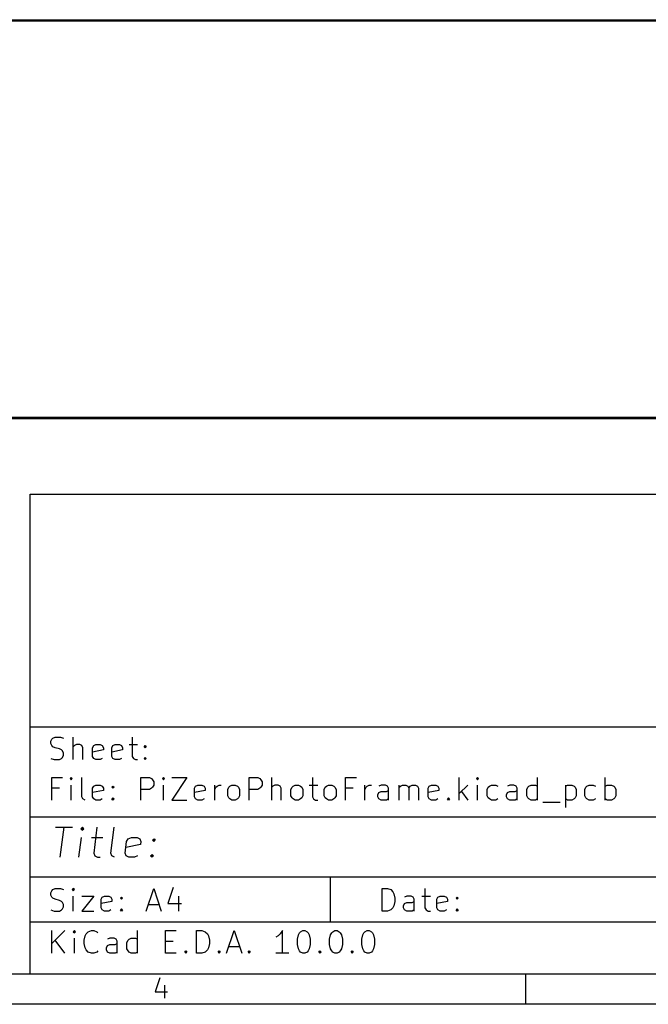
# Model space of a CAD drawing. Header units: inches. Extents: x 0.4 to 11.3, y -7.9 to -0.4.
# Tile 18 of 23: x 6.9 to 8.6, y -7.9 to -5.3. Entities that reach past the tile are written whole.
import ezdxf

# ---------------------------------------------------------------- set-up
doc = ezdxf.new("R2010")
doc.units = ezdxf.units.IN
doc.header["$MEASUREMENT"] = 0
doc.layers.add('User.Drawings', color=9, linetype='CONTINUOUS', true_color=0xc2c2c2)

msp = doc.modelspace()

# ---------------------------------------------------------------- linework, layer by layer
at = {"layer": 'BLACK', "linetype": 'CONTINUOUS'}
for p, q in [((6.9686, -6.5357), (11.2206, -6.5357)), ((6.9686, -7.7956), (6.9686, -6.5357)), ((6.9686, -7.146), (11.2206, -7.146)), ((7.0231, -7.1842), (7.0259, -7.1786)), ((7.0259, -7.1786), (7.0287, -7.1758)), ((7.0287, -7.1758), (7.0343, -7.173)), ((7.0343, -7.173), (7.0484, -7.173)), ((7.0484, -7.173), (7.0568, -7.1758)), ((7.0821, -7.232), (7.0821, -7.173)), ((7.2368, -7.173), (7.2368, -7.2236)), ((7.0231, -7.1898), (7.0231, -7.1842)), ((7.0259, -7.1955), (7.0231, -7.1898)), ((7.0287, -7.1983), (7.0259, -7.1955)), ((7.0343, -7.2011), (7.0287, -7.1983)), ((7.0456, -7.2039), (7.0343, -7.2011)), ((7.0512, -7.2067), (7.0456, -7.2039)), ((7.054, -7.2095), (7.0512, -7.2067)), ((7.085, -7.1955), (7.0821, -7.1983)), ((7.0906, -7.1927), (7.085, -7.1955)), ((7.099, -7.1927), (7.0906, -7.1927)), ((7.1046, -7.1955), (7.099, -7.1927)), ((7.1075, -7.2011), (7.1046, -7.1955)), ((7.1075, -7.232), (7.1075, -7.2011)), ((7.1328, -7.2011), (7.1356, -7.1955)), ((7.1328, -7.2236), (7.1328, -7.2011)), ((7.1609, -7.2067), (7.1328, -7.2123)), ((7.1356, -7.1955), (7.1412, -7.1927)), ((7.1412, -7.1927), (7.1525, -7.1927)), ((7.1525, -7.1927), (7.1581, -7.1955)), ((7.1581, -7.1955), (7.1609, -7.2011)), ((7.1609, -7.2011), (7.1609, -7.2067)), ((7.1834, -7.2011), (7.1862, -7.1955)), ((7.1834, -7.2236), (7.1834, -7.2011)), ((7.2115, -7.2067), (7.1834, -7.2123)), ((7.1862, -7.1955), (7.1918, -7.1927)), ((7.1918, -7.1927), (7.2031, -7.1927)), ((7.2031, -7.1927), (7.2087, -7.1955)), ((7.2087, -7.1955), (7.2115, -7.2011)), ((7.2115, -7.2011), (7.2115, -7.2067)), ((7.2284, -7.1927), (7.2509, -7.1927)), ((7.2678, -7.1983), (7.2706, -7.1955)), ((7.2706, -7.2011), (7.2678, -7.1983)), ((7.2706, -7.1955), (7.2734, -7.1983)), ((7.2706, -7.1955), (7.2706, -7.2011)), ((7.2734, -7.1983), (7.2706, -7.2011)), ((7.0231, -7.2292), (7.0315, -7.232)), ((7.0315, -7.232), (7.0456, -7.232)), ((7.0456, -7.232), (7.0512, -7.2292)), ((7.0512, -7.2292), (7.054, -7.2264)), ((7.0568, -7.2151), (7.054, -7.2095)), ((7.054, -7.2264), (7.0568, -7.2208)), ((7.0568, -7.2208), (7.0568, -7.2151)), ((7.1356, -7.2292), (7.1328, -7.2236)), ((7.1412, -7.232), (7.1356, -7.2292)), ((7.1525, -7.232), (7.1412, -7.232)), ((7.1581, -7.2292), (7.1525, -7.232)), ((7.1862, -7.2292), (7.1834, -7.2236)), ((7.1918, -7.232), (7.1862, -7.2292)), ((7.2031, -7.232), (7.1918, -7.232)), ((7.2087, -7.2292), (7.2031, -7.232)), ((7.2368, -7.2236), (7.2396, -7.2292)), ((7.2396, -7.2292), (7.2453, -7.232)), ((7.2453, -7.232), (7.2509, -7.232)), ((7.2678, -7.2292), (7.2706, -7.2264)), ((7.2706, -7.232), (7.2678, -7.2292)), ((7.2706, -7.2264), (7.2734, -7.2292)), ((7.2706, -7.2264), (7.2706, -7.232)), ((7.2734, -7.2292), (7.2706, -7.232)), ((7.0259, -7.3383), (7.0259, -7.2793)), ((7.0259, -7.2793), (7.054, -7.2793)), ((7.0765, -7.2793), (7.0737, -7.2821)), ((7.0737, -7.2821), (7.0765, -7.2849)), ((7.0793, -7.2821), (7.0765, -7.2793)), ((7.0765, -7.2793), (7.0765, -7.2849)), ((7.0765, -7.2849), (7.0793, -7.2821)), ((7.1046, -7.3299), (7.1046, -7.2793)), ((7.2593, -7.3383), (7.2593, -7.2793)), ((7.2593, -7.2793), (7.2818, -7.2793)), ((7.2818, -7.2793), (7.2874, -7.2821)), ((7.2874, -7.2821), (7.2902, -7.2849)), ((7.2902, -7.2849), (7.2931, -7.2905)), ((7.3184, -7.2793), (7.3156, -7.2821)), ((7.3156, -7.2821), (7.3184, -7.2849)), ((7.3212, -7.2821), (7.3184, -7.2793)), ((7.3184, -7.2793), (7.3184, -7.2849)), ((7.3184, -7.2849), (7.3212, -7.2821)), ((7.3409, -7.2793), (7.3802, -7.2793)), ((7.3802, -7.2793), (7.3409, -7.3383)), ((7.5433, -7.3383), (7.5433, -7.2793)), ((7.5433, -7.2793), (7.5658, -7.2793)), ((7.5658, -7.2793), (7.5715, -7.2821)), ((7.5715, -7.2821), (7.5743, -7.2849)), ((7.5743, -7.2849), (7.5771, -7.2905)), ((7.6024, -7.3383), (7.6024, -7.2793)), ((7.7093, -7.2793), (7.7093, -7.3299)), ((7.7964, -7.3383), (7.7964, -7.2793)), ((7.7964, -7.2793), (7.8246, -7.2793)), ((8.0945, -7.3383), (8.0945, -7.2793)), ((8.1423, -7.2793), (8.1395, -7.2821)), ((8.1395, -7.2821), (8.1423, -7.2849)), ((8.1451, -7.2821), (8.1423, -7.2793)), ((8.1423, -7.2793), (8.1423, -7.2849)), ((8.1423, -7.2849), (8.1451, -7.2821)), ((8.2998, -7.3383), (8.2998, -7.2793)), ((8.477, -7.3383), (8.477, -7.2793)), ((7.0456, -7.3074), (7.0259, -7.3074)), ((7.0765, -7.3383), (7.0765, -7.2989)), ((7.1328, -7.3074), (7.1356, -7.3018)), ((7.1328, -7.3299), (7.1328, -7.3074)), ((7.1356, -7.3018), (7.1412, -7.2989)), ((7.1412, -7.2989), (7.1525, -7.2989)), ((7.1525, -7.2989), (7.1581, -7.3018)), ((7.1581, -7.3018), (7.1609, -7.3074)), ((7.1609, -7.3074), (7.1609, -7.313)), ((7.1834, -7.3046), (7.1862, -7.3018)), ((7.1862, -7.3074), (7.1834, -7.3046)), ((7.1862, -7.3018), (7.189, -7.3046)), ((7.1862, -7.3018), (7.1862, -7.3074)), ((7.189, -7.3046), (7.1862, -7.3074)), ((7.2818, -7.3102), (7.2593, -7.3102)), ((7.2874, -7.3074), (7.2818, -7.3102)), ((7.2902, -7.3046), (7.2874, -7.3074)), ((7.2931, -7.2989), (7.2902, -7.3046)), ((7.2931, -7.2905), (7.2931, -7.2989)), ((7.3184, -7.3383), (7.3184, -7.2989)), ((7.3999, -7.3074), (7.4027, -7.3018)), ((7.3999, -7.3299), (7.3999, -7.3074)), ((7.4027, -7.3018), (7.4084, -7.2989)), ((7.4084, -7.2989), (7.4196, -7.2989)), ((7.4196, -7.2989), (7.4252, -7.3018)), ((7.4252, -7.3018), (7.428, -7.3074)), ((7.428, -7.3074), (7.428, -7.313)), ((7.4534, -7.3383), (7.4534, -7.2989)), ((7.4534, -7.3102), (7.4562, -7.3046)), ((7.4562, -7.3046), (7.459, -7.3018)), ((7.459, -7.3018), (7.4646, -7.2989)), ((7.4646, -7.2989), (7.4702, -7.2989)), ((7.4871, -7.3102), (7.4899, -7.3046)), ((7.4871, -7.3271), (7.4871, -7.3102)), ((7.4899, -7.3046), (7.4927, -7.3018)), ((7.4927, -7.3018), (7.4983, -7.2989)), ((7.4983, -7.2989), (7.5068, -7.2989)), ((7.5068, -7.2989), (7.5124, -7.3018)), ((7.5124, -7.3018), (7.5152, -7.3046)), ((7.5152, -7.3046), (7.518, -7.3102)), ((7.518, -7.3102), (7.518, -7.3271)), ((7.5658, -7.3102), (7.5433, -7.3102)), ((7.5715, -7.3074), (7.5658, -7.3102)), ((7.5743, -7.3046), (7.5715, -7.3074)), ((7.5771, -7.2989), (7.5743, -7.3046)), ((7.5771, -7.2905), (7.5771, -7.2989)), ((7.6052, -7.3018), (7.6024, -7.3046)), ((7.6108, -7.2989), (7.6052, -7.3018)), ((7.6193, -7.2989), (7.6108, -7.2989)), ((7.6249, -7.3018), (7.6193, -7.2989)), ((7.6277, -7.3074), (7.6249, -7.3018)), ((7.6277, -7.3383), (7.6277, -7.3074)), ((7.653, -7.3102), (7.6558, -7.3046)), ((7.653, -7.3271), (7.653, -7.3102)), ((7.6558, -7.3046), (7.6586, -7.3018)), ((7.6586, -7.3018), (7.6643, -7.2989)), ((7.6643, -7.2989), (7.6727, -7.2989)), ((7.6727, -7.2989), (7.6783, -7.3018)), ((7.6783, -7.3018), (7.6811, -7.3046)), ((7.6811, -7.3046), (7.6839, -7.3102)), ((7.6839, -7.3102), (7.6839, -7.3271)), ((7.7008, -7.2989), (7.7233, -7.2989)), ((7.7402, -7.3102), (7.743, -7.3046)), ((7.7402, -7.3271), (7.7402, -7.3102)), ((7.743, -7.3046), (7.7458, -7.3018)), ((7.7458, -7.3018), (7.7514, -7.2989)), ((7.7514, -7.2989), (7.7599, -7.2989)), ((7.7599, -7.2989), (7.7655, -7.3018)), ((7.7655, -7.3018), (7.7683, -7.3046)), ((7.7683, -7.3046), (7.7711, -7.3102)), ((7.7711, -7.3102), (7.7711, -7.3271)), ((7.8161, -7.3074), (7.7964, -7.3074)), ((7.8471, -7.3383), (7.8471, -7.2989)), ((7.8471, -7.3102), (7.8499, -7.3046)), ((7.8499, -7.3046), (7.8527, -7.3018)), ((7.8527, -7.3018), (7.8583, -7.2989)), ((7.8583, -7.2989), (7.8639, -7.2989)), ((7.8892, -7.2989), (7.8836, -7.3018)), ((7.9005, -7.2989), (7.8892, -7.2989)), ((7.9061, -7.3018), (7.9005, -7.2989)), ((7.9089, -7.3074), (7.9061, -7.3018)), ((7.9089, -7.3383), (7.9089, -7.3074)), ((7.937, -7.3383), (7.937, -7.2989)), ((7.937, -7.3046), (7.9399, -7.3018)), ((7.9399, -7.3018), (7.9455, -7.2989)), ((7.9455, -7.2989), (7.9539, -7.2989)), ((7.9539, -7.2989), (7.9595, -7.3018)), ((7.9595, -7.3018), (7.9624, -7.3074)), ((7.9624, -7.3074), (7.9652, -7.3018)), ((7.9624, -7.3074), (7.9624, -7.3383)), ((7.9652, -7.3018), (7.9708, -7.2989)), ((7.9708, -7.2989), (7.9792, -7.2989)), ((7.9792, -7.2989), (7.9848, -7.3018)), ((7.9848, -7.3018), (7.9877, -7.3074)), ((7.9877, -7.3074), (7.9877, -7.3383)), ((8.013, -7.3074), (8.0158, -7.3018)), ((8.013, -7.3299), (8.013, -7.3074)), ((8.0158, -7.3018), (8.0214, -7.2989)), ((8.0214, -7.2989), (8.0327, -7.2989)), ((8.0327, -7.2989), (8.0383, -7.3018)), ((8.0383, -7.3018), (8.0411, -7.3074)), ((8.0411, -7.3074), (8.0411, -7.313)), ((8.117, -7.2989), (8.0945, -7.3214)), ((8.1423, -7.3383), (8.1423, -7.2989)), ((8.1676, -7.3102), (8.1705, -7.3046)), ((8.1676, -7.3271), (8.1676, -7.3102)), ((8.1705, -7.3046), (8.1733, -7.3018)), ((8.1733, -7.3018), (8.1789, -7.2989)), ((8.1789, -7.2989), (8.1901, -7.2989)), ((8.1901, -7.2989), (8.1958, -7.3018)), ((8.2267, -7.2989), (8.2211, -7.3018)), ((8.2379, -7.2989), (8.2267, -7.2989)), ((8.2436, -7.3018), (8.2379, -7.2989)), ((8.2464, -7.3074), (8.2436, -7.3018)), ((8.2464, -7.3383), (8.2464, -7.3074)), ((8.2717, -7.3102), (8.2745, -7.3046)), ((8.2717, -7.3271), (8.2717, -7.3102)), ((8.2745, -7.3046), (8.2773, -7.3018)), ((8.2773, -7.3018), (8.2829, -7.2989)), ((8.2829, -7.2989), (8.2942, -7.2989)), ((8.2942, -7.2989), (8.2998, -7.3018)), ((8.3729, -7.2989), (8.3729, -7.358)), ((8.3729, -7.3018), (8.3785, -7.2989)), ((8.3785, -7.2989), (8.3898, -7.2989)), ((8.3898, -7.2989), (8.3954, -7.3018)), ((8.3954, -7.3018), (8.3982, -7.3046)), ((8.3982, -7.3046), (8.401, -7.3102)), ((8.401, -7.3102), (8.401, -7.3271)), ((8.4235, -7.3102), (8.4264, -7.3046)), ((8.4235, -7.3271), (8.4235, -7.3102)), ((8.4264, -7.3046), (8.4292, -7.3018)), ((8.4292, -7.3018), (8.4348, -7.2989)), ((8.4348, -7.2989), (8.446, -7.2989)), ((8.446, -7.2989), (8.4517, -7.3018)), ((8.477, -7.3018), (8.4826, -7.2989)), ((8.4826, -7.2989), (8.4938, -7.2989)), ((8.4938, -7.2989), (8.4995, -7.3018)), ((8.4995, -7.3018), (8.5023, -7.3046)), ((8.5023, -7.3046), (8.5051, -7.3102)), ((8.5051, -7.3102), (8.5051, -7.3271)), ((7.1075, -7.3355), (7.1046, -7.3299)), ((7.1131, -7.3383), (7.1075, -7.3355)), ((7.1609, -7.313), (7.1328, -7.3186)), ((7.1356, -7.3355), (7.1328, -7.3299)), ((7.1412, -7.3383), (7.1356, -7.3355)), ((7.1581, -7.3355), (7.1525, -7.3383)), ((7.1834, -7.3355), (7.1862, -7.3327)), ((7.1862, -7.3383), (7.1834, -7.3355)), ((7.1862, -7.3327), (7.189, -7.3355)), ((7.1862, -7.3327), (7.1862, -7.3383)), ((7.189, -7.3355), (7.1862, -7.3383)), ((7.428, -7.313), (7.3999, -7.3186)), ((7.4027, -7.3355), (7.3999, -7.3299)), ((7.4084, -7.3383), (7.4027, -7.3355)), ((7.4252, -7.3355), (7.4196, -7.3383)), ((7.4899, -7.3327), (7.4871, -7.3271)), ((7.4927, -7.3355), (7.4899, -7.3327)), ((7.4983, -7.3383), (7.4927, -7.3355)), ((7.5124, -7.3355), (7.5068, -7.3383)), ((7.5152, -7.3327), (7.5124, -7.3355)), ((7.518, -7.3271), (7.5152, -7.3327)), ((7.6558, -7.3327), (7.653, -7.3271)), ((7.6586, -7.3355), (7.6558, -7.3327)), ((7.6643, -7.3383), (7.6586, -7.3355)), ((7.6783, -7.3355), (7.6727, -7.3383)), ((7.6811, -7.3327), (7.6783, -7.3355)), ((7.6839, -7.3271), (7.6811, -7.3327)), ((7.7093, -7.3299), (7.7121, -7.3355)), ((7.7121, -7.3355), (7.7177, -7.3383)), ((7.743, -7.3327), (7.7402, -7.3271)), ((7.7458, -7.3355), (7.743, -7.3327)), ((7.7514, -7.3383), (7.7458, -7.3355)), ((7.7655, -7.3355), (7.7599, -7.3383)), ((7.7683, -7.3327), (7.7655, -7.3355)), ((7.7711, -7.3271), (7.7683, -7.3327)), ((7.8808, -7.3243), (7.8836, -7.3186)), ((7.8808, -7.3299), (7.8808, -7.3243)), ((7.8836, -7.3355), (7.8808, -7.3299)), ((7.8836, -7.3186), (7.8892, -7.3158)), ((7.8892, -7.3383), (7.8836, -7.3355)), ((7.8892, -7.3158), (7.9033, -7.3158)), ((7.9033, -7.3158), (7.9089, -7.313)), ((7.9089, -7.3355), (7.9033, -7.3383)), ((8.0411, -7.313), (8.013, -7.3186)), ((8.0158, -7.3355), (8.013, -7.3299)), ((8.0214, -7.3383), (8.0158, -7.3355)), ((8.0383, -7.3355), (8.0327, -7.3383)), ((8.0636, -7.3355), (8.0664, -7.3327)), ((8.0664, -7.3383), (8.0636, -7.3355)), ((8.0664, -7.3327), (8.0692, -7.3355)), ((8.0664, -7.3327), (8.0664, -7.3383)), ((8.0692, -7.3355), (8.0664, -7.3383)), ((8.1001, -7.3158), (8.117, -7.3383)), ((8.1705, -7.3327), (8.1676, -7.3271)), ((8.1733, -7.3355), (8.1705, -7.3327)), ((8.1789, -7.3383), (8.1733, -7.3355)), ((8.1958, -7.3355), (8.1901, -7.3383)), ((8.2183, -7.3243), (8.2211, -7.3186)), ((8.2183, -7.3299), (8.2183, -7.3243)), ((8.2211, -7.3355), (8.2183, -7.3299)), ((8.2211, -7.3186), (8.2267, -7.3158)), ((8.2267, -7.3383), (8.2211, -7.3355)), ((8.2267, -7.3158), (8.2408, -7.3158)), ((8.2408, -7.3158), (8.2464, -7.313)), ((8.2464, -7.3355), (8.2408, -7.3383)), ((8.2745, -7.3327), (8.2717, -7.3271)), ((8.2773, -7.3355), (8.2745, -7.3327)), ((8.2829, -7.3383), (8.2773, -7.3355)), ((8.2998, -7.3355), (8.2942, -7.3383)), ((8.3785, -7.3383), (8.3729, -7.3355)), ((8.3954, -7.3355), (8.3898, -7.3383)), ((8.3982, -7.3327), (8.3954, -7.3355)), ((8.401, -7.3271), (8.3982, -7.3327)), ((8.4264, -7.3327), (8.4235, -7.3271)), ((8.4292, -7.3355), (8.4264, -7.3327)), ((8.4348, -7.3383), (8.4292, -7.3355)), ((8.4517, -7.3355), (8.446, -7.3383)), ((8.4826, -7.3383), (8.477, -7.3355)), ((8.4995, -7.3355), (8.4938, -7.3383)), ((8.5023, -7.3327), (8.4995, -7.3355)), ((8.5051, -7.3271), (8.5023, -7.3327)), ((7.1525, -7.3383), (7.1412, -7.3383)), ((7.3409, -7.3383), (7.3802, -7.3383)), ((7.4196, -7.3383), (7.4084, -7.3383)), ((7.5068, -7.3383), (7.4983, -7.3383)), ((7.6727, -7.3383), (7.6643, -7.3383)), ((7.7177, -7.3383), (7.7233, -7.3383)), ((7.7599, -7.3383), (7.7514, -7.3383)), ((7.9033, -7.3383), (7.8892, -7.3383)), ((8.0327, -7.3383), (8.0214, -7.3383)), ((8.1901, -7.3383), (8.1789, -7.3383)), ((8.2408, -7.3383), (8.2267, -7.3383)), ((8.2942, -7.3383), (8.2829, -7.3383)), ((8.3139, -7.3439), (8.3589, -7.3439)), ((8.3898, -7.3383), (8.3785, -7.3383)), ((8.446, -7.3383), (8.4348, -7.3383)), ((8.4938, -7.3383), (8.4826, -7.3383)), ((6.9686, -7.3822), (11.2206, -7.3822)), ((7.0352, -7.4099), (7.0802, -7.4099)), ((7.0478, -7.4886), (7.0577, -7.4099)), ((7.1064, -7.4099), (7.1022, -7.4137)), ((7.1022, -7.4137), (7.1055, -7.4174)), ((7.1064, -7.4099), (7.1055, -7.4174)), ((7.1055, -7.4174), (7.1097, -7.4137)), ((7.1097, -7.4137), (7.1064, -7.4099)), ((7.1439, -7.4099), (7.1355, -7.4774)), ((7.1805, -7.4774), (7.1889, -7.4099)), ((7.0966, -7.4886), (7.1032, -7.4362)), ((7.1294, -7.4362), (7.1594, -7.4362)), ((7.2217, -7.4474), (7.2264, -7.4399)), ((7.2264, -7.4399), (7.2344, -7.4362)), ((7.2344, -7.4362), (7.2494, -7.4362)), ((7.2494, -7.4362), (7.2564, -7.4399)), ((7.2564, -7.4399), (7.2592, -7.4474)), ((7.2897, -7.4437), (7.2939, -7.4399)), ((7.2939, -7.4399), (7.293, -7.4474)), ((7.2939, -7.4399), (7.2972, -7.4437)), ((7.218, -7.4774), (7.2217, -7.4474)), ((7.2583, -7.4549), (7.2199, -7.4624)), ((7.2592, -7.4474), (7.2583, -7.4549)), ((7.293, -7.4474), (7.2897, -7.4437)), ((7.2972, -7.4437), (7.293, -7.4474)), ((7.1355, -7.4774), (7.1383, -7.4849)), ((7.1383, -7.4849), (7.1453, -7.4886)), ((7.1453, -7.4886), (7.1528, -7.4886)), ((7.1833, -7.4849), (7.1805, -7.4774)), ((7.1903, -7.4886), (7.1833, -7.4849)), ((7.2208, -7.4849), (7.218, -7.4774)), ((7.2278, -7.4886), (7.2208, -7.4849)), ((7.2428, -7.4886), (7.2278, -7.4886)), ((7.2508, -7.4849), (7.2428, -7.4886)), ((7.2845, -7.4849), (7.2888, -7.4811)), ((7.2878, -7.4886), (7.2845, -7.4849)), ((7.2888, -7.4811), (7.2878, -7.4886)), ((7.292, -7.4849), (7.2878, -7.4886)), ((7.2888, -7.4811), (7.292, -7.4849)), ((6.9686, -7.5397), (11.2206, -7.5397)), ((7.756, -7.5397), (7.756, -7.6578)), ((7.3437, -7.5678), (7.3296, -7.61)), ((7.0231, -7.5819), (7.0259, -7.5762)), ((7.0231, -7.5875), (7.0231, -7.5819)), ((7.0259, -7.5931), (7.0231, -7.5875)), ((7.0259, -7.5762), (7.0287, -7.5734)), ((7.0287, -7.5959), (7.0259, -7.5931)), ((7.0287, -7.5734), (7.0343, -7.5706)), ((7.0343, -7.5987), (7.0287, -7.5959)), ((7.0343, -7.5706), (7.0484, -7.5706)), ((7.0484, -7.5706), (7.0568, -7.5734)), ((7.0821, -7.5706), (7.0793, -7.5734)), ((7.0793, -7.5734), (7.0821, -7.5762)), ((7.085, -7.5734), (7.0821, -7.5706)), ((7.0821, -7.5706), (7.0821, -7.5762)), ((7.0821, -7.5762), (7.085, -7.5734)), ((7.0821, -7.6297), (7.0821, -7.5903)), ((7.1046, -7.5903), (7.1356, -7.5903)), ((7.1356, -7.5903), (7.1046, -7.6297)), ((7.1553, -7.5987), (7.1581, -7.5931)), ((7.1581, -7.5931), (7.1637, -7.5903)), ((7.1637, -7.5903), (7.175, -7.5903)), ((7.175, -7.5903), (7.1806, -7.5931)), ((7.1806, -7.5931), (7.1834, -7.5987)), ((7.2059, -7.5959), (7.2087, -7.5931)), ((7.2087, -7.5987), (7.2059, -7.5959)), ((7.2087, -7.5931), (7.2115, -7.5959)), ((7.2087, -7.5931), (7.2087, -7.5987)), ((7.2115, -7.5959), (7.2087, -7.5987)), ((7.2734, -7.6297), (7.2931, -7.5706)), ((7.2931, -7.5706), (7.3127, -7.6297)), ((7.3577, -7.5903), (7.3577, -7.6297)), ((7.892, -7.6297), (7.892, -7.5706)), ((7.892, -7.5706), (7.9061, -7.5706)), ((7.9061, -7.5706), (7.9145, -7.5734)), ((7.9145, -7.5734), (7.9202, -7.579)), ((7.9202, -7.579), (7.923, -7.5847)), ((7.923, -7.5847), (7.9258, -7.5959)), ((7.9258, -7.5959), (7.9258, -7.6043)), ((7.9567, -7.5903), (7.9511, -7.5931)), ((7.968, -7.5903), (7.9567, -7.5903)), ((7.9736, -7.5931), (7.968, -7.5903)), ((7.9764, -7.5987), (7.9736, -7.5931)), ((7.9961, -7.5903), (8.0186, -7.5903)), ((8.0045, -7.5706), (8.0045, -7.6212)), ((8.0355, -7.5987), (8.0383, -7.5931)), ((8.0383, -7.5931), (8.0439, -7.5903)), ((8.0439, -7.5903), (8.0552, -7.5903)), ((8.0552, -7.5903), (8.0608, -7.5931)), ((8.0608, -7.5931), (8.0636, -7.5987)), ((8.0861, -7.5959), (8.0889, -7.5931)), ((8.0889, -7.5987), (8.0861, -7.5959)), ((8.0889, -7.5931), (8.0917, -7.5959)), ((8.0889, -7.5931), (8.0889, -7.5987)), ((8.0917, -7.5959), (8.0889, -7.5987)), ((7.0456, -7.6015), (7.0343, -7.5987)), ((7.0512, -7.6043), (7.0456, -7.6015)), ((7.054, -7.6072), (7.0512, -7.6043)), ((7.0568, -7.6128), (7.054, -7.6072)), ((7.054, -7.624), (7.0568, -7.6184)), ((7.0568, -7.6184), (7.0568, -7.6128)), ((7.1553, -7.6212), (7.1553, -7.5987)), ((7.1834, -7.6043), (7.1553, -7.61)), ((7.1581, -7.6268), (7.1553, -7.6212)), ((7.1834, -7.5987), (7.1834, -7.6043)), ((7.279, -7.6128), (7.3071, -7.6128)), ((7.3296, -7.61), (7.3662, -7.61)), ((7.9202, -7.6212), (7.9145, -7.6268)), ((7.923, -7.6156), (7.9202, -7.6212)), ((7.9258, -7.6043), (7.923, -7.6156)), ((7.9483, -7.6156), (7.9511, -7.61)), ((7.9483, -7.6212), (7.9483, -7.6156)), ((7.9511, -7.6268), (7.9483, -7.6212)), ((7.9511, -7.61), (7.9567, -7.6072)), ((7.9567, -7.6072), (7.9708, -7.6072)), ((7.9708, -7.6072), (7.9764, -7.6043)), ((7.9764, -7.6297), (7.9764, -7.5987)), ((8.0045, -7.6212), (8.0073, -7.6268)), ((8.0355, -7.6212), (8.0355, -7.5987)), ((8.0636, -7.6043), (8.0355, -7.61)), ((8.0383, -7.6268), (8.0355, -7.6212)), ((8.0636, -7.5987), (8.0636, -7.6043)), ((7.0231, -7.6268), (7.0315, -7.6297)), ((7.0315, -7.6297), (7.0456, -7.6297)), ((7.0456, -7.6297), (7.0512, -7.6268)), ((7.0512, -7.6268), (7.054, -7.624)), ((7.1046, -7.6297), (7.1356, -7.6297)), ((7.1637, -7.6297), (7.1581, -7.6268)), ((7.175, -7.6297), (7.1637, -7.6297)), ((7.1806, -7.6268), (7.175, -7.6297)), ((7.2059, -7.6268), (7.2087, -7.624)), ((7.2087, -7.6297), (7.2059, -7.6268)), ((7.2087, -7.624), (7.2115, -7.6268)), ((7.2087, -7.624), (7.2087, -7.6297)), ((7.2115, -7.6268), (7.2087, -7.6297)), ((7.9061, -7.6297), (7.892, -7.6297)), ((7.9145, -7.6268), (7.9061, -7.6297)), ((7.9567, -7.6297), (7.9511, -7.6268)), ((7.9708, -7.6297), (7.9567, -7.6297)), ((7.9764, -7.6268), (7.9708, -7.6297)), ((8.0073, -7.6268), (8.013, -7.6297)), ((8.013, -7.6297), (8.0186, -7.6297)), ((8.0439, -7.6297), (8.0383, -7.6268)), ((8.0552, -7.6297), (8.0439, -7.6297)), ((8.0608, -7.6268), (8.0552, -7.6297)), ((8.0861, -7.6268), (8.0889, -7.624)), ((8.0889, -7.6297), (8.0861, -7.6268)), ((8.0889, -7.624), (8.0917, -7.6268)), ((8.0889, -7.624), (8.0889, -7.6297)), ((8.0917, -7.6268), (8.0889, -7.6297)), ((6.9686, -7.6578), (11.2206, -7.6578)), ((7.0259, -7.7399), (7.0259, -7.6808)), ((7.0597, -7.6808), (7.0259, -7.7146)), ((7.085, -7.6808), (7.0821, -7.6837)), ((7.0821, -7.6837), (7.085, -7.6865)), ((7.0878, -7.6837), (7.085, -7.6808)), ((7.085, -7.6808), (7.085, -7.6865)), ((7.085, -7.6865), (7.0878, -7.6837)), ((7.1103, -7.7061), (7.1131, -7.6949)), ((7.1131, -7.6949), (7.1159, -7.6893)), ((7.1159, -7.6893), (7.1215, -7.6837)), ((7.1215, -7.6837), (7.13, -7.6808)), ((7.13, -7.6808), (7.1356, -7.6808)), ((7.1356, -7.6808), (7.144, -7.6837)), ((7.144, -7.6837), (7.1468, -7.6865)), ((7.2509, -7.7399), (7.2509, -7.6808)), ((7.324, -7.7399), (7.324, -7.6808)), ((7.324, -7.6808), (7.3521, -7.6808)), ((7.4055, -7.7399), (7.4055, -7.6808)), ((7.4055, -7.6808), (7.4196, -7.6808)), ((7.4196, -7.6808), (7.428, -7.6837)), ((7.428, -7.6837), (7.4337, -7.6893)), ((7.4337, -7.6893), (7.4365, -7.6949)), ((7.4365, -7.6949), (7.4393, -7.7061)), ((7.4843, -7.7399), (7.504, -7.6808)), ((7.504, -7.6808), (7.5237, -7.7399)), ((7.6193, -7.6949), (7.6136, -7.6977)), ((7.6249, -7.6893), (7.6193, -7.6949)), ((7.6305, -7.6808), (7.6249, -7.6893)), ((7.6305, -7.7399), (7.6305, -7.6808)), ((7.6699, -7.7033), (7.6727, -7.6921)), ((7.6727, -7.6921), (7.6755, -7.6865)), ((7.6755, -7.6865), (7.6783, -7.6837)), ((7.6783, -7.6837), (7.6839, -7.6808)), ((7.6839, -7.6808), (7.6896, -7.6808)), ((7.6896, -7.6808), (7.6952, -7.6837)), ((7.6952, -7.6837), (7.698, -7.6865)), ((7.698, -7.6865), (7.7008, -7.6921)), ((7.7008, -7.6921), (7.7036, -7.7033)), ((7.7543, -7.7033), (7.7571, -7.6921)), ((7.7571, -7.6921), (7.7599, -7.6865)), ((7.7599, -7.6865), (7.7627, -7.6837)), ((7.7627, -7.6837), (7.7683, -7.6808)), ((7.7683, -7.6808), (7.7739, -7.6808)), ((7.7739, -7.6808), (7.7796, -7.6837)), ((7.7796, -7.6837), (7.7824, -7.6865)), ((7.7824, -7.6865), (7.7852, -7.6921)), ((7.7852, -7.6921), (7.788, -7.7033)), ((7.8386, -7.7033), (7.8414, -7.6921)), ((7.8414, -7.6921), (7.8442, -7.6865)), ((7.8442, -7.6865), (7.8471, -7.6837)), ((7.8471, -7.6837), (7.8527, -7.6808)), ((7.8527, -7.6808), (7.8583, -7.6808)), ((7.8583, -7.6808), (7.8639, -7.6837)), ((7.8639, -7.6837), (7.8667, -7.6865)), ((7.8667, -7.6865), (7.8696, -7.6921)), ((7.8696, -7.6921), (7.8724, -7.7033)), ((7.0597, -7.7399), (7.0343, -7.7061)), ((7.085, -7.7399), (7.085, -7.7005)), ((7.1103, -7.7146), (7.1103, -7.7061)), ((7.1131, -7.7258), (7.1103, -7.7146)), ((7.1693, -7.7258), (7.1721, -7.7202)), ((7.1778, -7.7005), (7.1721, -7.7033)), ((7.1721, -7.7202), (7.1778, -7.7174)), ((7.189, -7.7005), (7.1778, -7.7005)), ((7.1778, -7.7174), (7.1918, -7.7174)), ((7.1946, -7.7033), (7.189, -7.7005)), ((7.1918, -7.7174), (7.1974, -7.7146)), ((7.1974, -7.709), (7.1946, -7.7033)), ((7.1974, -7.7399), (7.1974, -7.709)), ((7.2228, -7.7118), (7.2256, -7.7061)), ((7.2228, -7.7286), (7.2228, -7.7118)), ((7.2256, -7.7061), (7.2284, -7.7033)), ((7.2284, -7.7033), (7.234, -7.7005)), ((7.234, -7.7005), (7.2453, -7.7005)), ((7.2453, -7.7005), (7.2509, -7.7033)), ((7.324, -7.709), (7.3437, -7.709)), ((7.4393, -7.7146), (7.4365, -7.7258)), ((7.4393, -7.7061), (7.4393, -7.7146)), ((7.4899, -7.723), (7.518, -7.723)), ((7.6699, -7.7174), (7.6699, -7.7033)), ((7.6727, -7.7286), (7.6699, -7.7174)), ((7.7036, -7.7174), (7.7008, -7.7286)), ((7.7036, -7.7033), (7.7036, -7.7174)), ((7.7543, -7.7174), (7.7543, -7.7033)), ((7.7571, -7.7286), (7.7543, -7.7174)), ((7.788, -7.7174), (7.7852, -7.7286)), ((7.788, -7.7033), (7.788, -7.7174)), ((7.8386, -7.7174), (7.8386, -7.7033)), ((7.8414, -7.7286), (7.8386, -7.7174)), ((7.8724, -7.7174), (7.8696, -7.7286)), ((7.8724, -7.7033), (7.8724, -7.7174)), ((7.1159, -7.7315), (7.1131, -7.7258)), ((7.1215, -7.7371), (7.1159, -7.7315)), ((7.13, -7.7399), (7.1215, -7.7371)), ((7.1356, -7.7399), (7.13, -7.7399)), ((7.144, -7.7371), (7.1356, -7.7399)), ((7.1468, -7.7343), (7.144, -7.7371)), ((7.1693, -7.7315), (7.1693, -7.7258)), ((7.1721, -7.7371), (7.1693, -7.7315)), ((7.1778, -7.7399), (7.1721, -7.7371)), ((7.1918, -7.7399), (7.1778, -7.7399)), ((7.1974, -7.7371), (7.1918, -7.7399)), ((7.2256, -7.7343), (7.2228, -7.7286)), ((7.2284, -7.7371), (7.2256, -7.7343)), ((7.234, -7.7399), (7.2284, -7.7371)), ((7.2453, -7.7399), (7.234, -7.7399)), ((7.2509, -7.7371), (7.2453, -7.7399)), ((7.3521, -7.7399), (7.324, -7.7399)), ((7.3746, -7.7371), (7.3774, -7.7343)), ((7.3774, -7.7399), (7.3746, -7.7371)), ((7.3774, -7.7343), (7.3802, -7.7371)), ((7.3774, -7.7343), (7.3774, -7.7399)), ((7.3802, -7.7371), (7.3774, -7.7399)), ((7.4196, -7.7399), (7.4055, -7.7399)), ((7.428, -7.7371), (7.4196, -7.7399)), ((7.4337, -7.7315), (7.428, -7.7371)), ((7.4365, -7.7258), (7.4337, -7.7315)), ((7.4618, -7.7371), (7.4646, -7.7343)), ((7.4646, -7.7399), (7.4618, -7.7371)), ((7.4646, -7.7343), (7.4674, -7.7371)), ((7.4646, -7.7343), (7.4646, -7.7399)), ((7.4674, -7.7371), (7.4646, -7.7399)), ((7.5405, -7.7371), (7.5433, -7.7343)), ((7.5433, -7.7399), (7.5405, -7.7371)), ((7.5433, -7.7343), (7.5462, -7.7371)), ((7.5433, -7.7343), (7.5433, -7.7399)), ((7.5462, -7.7371), (7.5433, -7.7399)), ((7.6474, -7.7399), (7.6136, -7.7399)), ((7.6755, -7.7343), (7.6727, -7.7286)), ((7.6783, -7.7371), (7.6755, -7.7343)), ((7.6839, -7.7399), (7.6783, -7.7371)), ((7.6896, -7.7399), (7.6839, -7.7399)), ((7.6952, -7.7371), (7.6896, -7.7399)), ((7.698, -7.7343), (7.6952, -7.7371)), ((7.7008, -7.7286), (7.698, -7.7343)), ((7.7261, -7.7371), (7.7289, -7.7343)), ((7.7289, -7.7399), (7.7261, -7.7371)), ((7.7289, -7.7343), (7.7318, -7.7371)), ((7.7289, -7.7343), (7.7289, -7.7399)), ((7.7318, -7.7371), (7.7289, -7.7399)), ((7.7599, -7.7343), (7.7571, -7.7286)), ((7.7627, -7.7371), (7.7599, -7.7343)), ((7.7683, -7.7399), (7.7627, -7.7371)), ((7.7739, -7.7399), (7.7683, -7.7399)), ((7.7796, -7.7371), (7.7739, -7.7399)), ((7.7824, -7.7343), (7.7796, -7.7371)), ((7.7852, -7.7286), (7.7824, -7.7343)), ((7.8105, -7.7371), (7.8133, -7.7343)), ((7.8133, -7.7399), (7.8105, -7.7371)), ((7.8133, -7.7343), (7.8161, -7.7371)), ((7.8133, -7.7343), (7.8133, -7.7399)), ((7.8161, -7.7371), (7.8133, -7.7399)), ((7.8442, -7.7343), (7.8414, -7.7286)), ((7.8471, -7.7371), (7.8442, -7.7343)), ((7.8527, -7.7399), (7.8471, -7.7371)), ((7.8583, -7.7399), (7.8527, -7.7399)), ((7.8639, -7.7371), (7.8583, -7.7399)), ((7.8667, -7.7343), (7.8639, -7.7371)), ((7.8696, -7.7286), (7.8667, -7.7343)), ((11.2206, -7.7956), (0.4724, -7.7956)), ((11.2206, -7.7956), (6.9686, -7.7956)), ((8.2677, -7.7956), (8.2677, -7.8743)), ((7.3093, -7.8047), (7.2971, -7.8412)), ((7.3215, -7.8242), (7.3215, -7.8583)), ((7.2971, -7.8412), (7.3288, -7.8412)), ((11.2993, -7.8743), (0.3937, -7.8743))]:
    msp.add_line(p, q, dxfattribs=at)
at = {"layer": 'User.Drawings', "linetype": 'CONTINUOUS'}
for p, q in [((2.9516, -5.2906), (10.8511, -5.2906)), ((10.8774, -5.2945), (2.9516, -5.2945)), ((2.0802, -6.3339), (11.1004, -6.3339)), ((11.1267, -6.3378), (2.0802, -6.3378))]:
    msp.add_line(p, q, dxfattribs=at)

doc.saveas('drawing.dxf')
